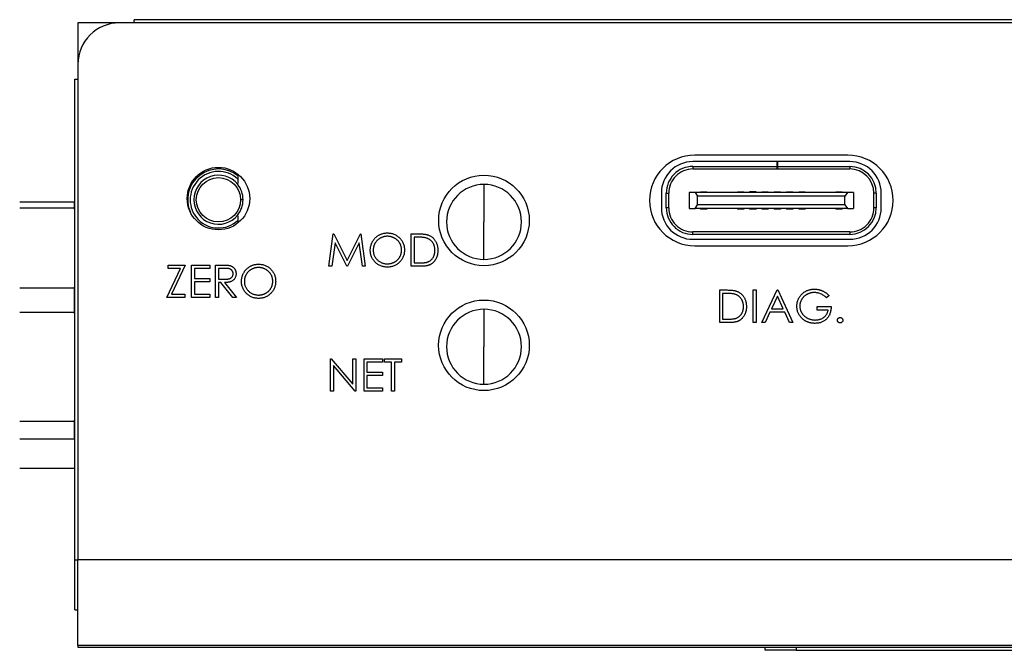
# Model space of a CAD drawing. Header units: millimetres. Extents: x 67 to 392, y 52 to 248.
# Tile 15 of 40: x 141 to 181, y 222 to 248. Entities that reach past the tile are written whole.
import ezdxf

# ---------------------------------------------------------------- set-up
doc = ezdxf.new("R2010")
doc.units = ezdxf.units.MM

msp = doc.modelspace()

# ---------------------------------------------------------------- linework, layer by layer
at = {"color": 7, "linetype": 'Continuous', "lineweight": 25}
for p, q in [((145.995, 247.684), (145.995, 247.811)), ((217.623, 247.811), (145.995, 247.811)), ((143.709, 247.684), (143.709, 245.995)), ((145.398, 247.684), (143.709, 247.684)), ((218.22, 247.684), (145.398, 247.684)), ((143.709, 245.995), (143.709, 225.84)), ((143.582, 225.84), (143.582, 245.398)), ((143.582, 245.398), (143.709, 245.398)), ((175.014, 242.299), (168.791, 242.299)), ((172.146, 242.038), (168.711, 242.038)), ((168.711, 241.838), (172.146, 241.838)), ((168.711, 241.838), (168.711, 241.738)), ((172.146, 241.838), (172.146, 242.038)), ((172.156, 242.038), (172.146, 242.038)), ((172.146, 241.738), (172.146, 241.838)), ((172.156, 242.038), (172.156, 241.838)), ((175.091, 242.038), (172.156, 242.038)), ((172.156, 241.838), (175.091, 241.838)), ((172.156, 241.838), (172.156, 241.738)), ((175.091, 241.838), (175.091, 241.738)), ((150.209, 241.532), (150.209, 241.47)), ((168.711, 241.738), (172.146, 241.738)), ((172.156, 241.738), (172.146, 241.738)), ((172.156, 241.738), (175.091, 241.738)), ((150.209, 241.327), (150.209, 241.146)), ((160.219, 241.109), (160.219, 239.585)), ((167.431, 240.758), (167.431, 240.158)), ((167.631, 240.158), (167.631, 240.758)), ((167.631, 240.758), (167.731, 240.758)), ((167.731, 240.158), (167.731, 240.758)), ((168.556, 240.783), (168.556, 240.133)), ((168.806, 240.783), (168.556, 240.783)), ((168.806, 240.783), (168.906, 240.633)), ((174.996, 240.783), (168.806, 240.783)), ((168.906, 240.283), (168.906, 240.633)), ((174.896, 240.633), (168.906, 240.633)), ((169.021, 240.808), (169.281, 240.808)), ((169.021, 240.783), (169.021, 240.808)), ((169.281, 240.783), (169.281, 240.808)), ((170.521, 240.783), (170.521, 240.808)), ((170.521, 240.808), (170.781, 240.808)), ((170.781, 240.783), (170.781, 240.808)), ((171.281, 240.808), (171.021, 240.808)), ((171.021, 240.808), (171.021, 240.783)), ((171.281, 240.783), (171.281, 240.808)), ((171.521, 240.783), (171.521, 240.808)), ((171.521, 240.808), (171.781, 240.808)), ((171.781, 240.783), (171.781, 240.808)), ((172.021, 240.783), (172.021, 240.808)), ((172.021, 240.808), (172.281, 240.808)), ((172.281, 240.783), (172.281, 240.808)), ((172.521, 240.808), (172.781, 240.808)), ((172.521, 240.783), (172.521, 240.808)), ((172.781, 240.783), (172.781, 240.808)), ((173.021, 240.783), (173.021, 240.808)), ((173.021, 240.808), (173.281, 240.808)), ((173.281, 240.783), (173.281, 240.808)), ((174.521, 240.808), (174.781, 240.808)), ((174.521, 240.783), (174.521, 240.808)), ((174.781, 240.783), (174.781, 240.808)), ((174.996, 240.783), (174.896, 240.633)), ((174.896, 240.283), (174.896, 240.633)), ((175.246, 240.783), (174.996, 240.783)), ((175.246, 240.783), (175.246, 240.133)), ((176.171, 240.758), (176.071, 240.758)), ((176.071, 240.158), (176.071, 240.758)), ((176.171, 240.758), (176.171, 240.158)), ((176.371, 240.158), (176.371, 240.758)), ((141.343, 240.407), (143.575, 240.407)), ((143.575, 240.14), (143.575, 240.407)), ((168.806, 240.133), (168.906, 240.283)), ((174.896, 240.283), (168.906, 240.283)), ((174.896, 240.283), (174.996, 240.133)), ((143.575, 240.14), (141.343, 240.14)), ((143.582, 240.055), (143.575, 240.14)), ((150.209, 239.832), (150.209, 239.647)), ((167.731, 240.158), (167.631, 240.158)), ((168.556, 240.133), (168.806, 240.133)), ((174.996, 240.133), (168.806, 240.133)), ((169.021, 240.133), (169.021, 240.108)), ((169.281, 240.108), (169.021, 240.108)), ((169.281, 240.133), (169.281, 240.108)), ((170.521, 240.133), (170.521, 240.108)), ((170.781, 240.108), (170.521, 240.108)), ((170.781, 240.133), (170.781, 240.108)), ((171.021, 240.133), (171.021, 240.108)), ((171.281, 240.108), (171.021, 240.108)), ((171.281, 240.133), (171.281, 240.108)), ((171.521, 240.133), (171.521, 240.108)), ((171.781, 240.108), (171.521, 240.108)), ((171.781, 240.133), (171.781, 240.108)), ((172.021, 240.133), (172.021, 240.108)), ((172.281, 240.108), (172.021, 240.108)), ((172.281, 240.133), (172.281, 240.108)), ((172.521, 240.133), (172.521, 240.108)), ((172.781, 240.108), (172.521, 240.108)), ((172.781, 240.133), (172.781, 240.108)), ((173.021, 240.133), (173.021, 240.108)), ((173.281, 240.108), (173.021, 240.108)), ((173.281, 240.133), (173.281, 240.108)), ((174.521, 240.133), (174.521, 240.108)), ((174.781, 240.108), (174.521, 240.108)), ((174.781, 240.133), (174.781, 240.108)), ((174.996, 240.133), (175.246, 240.133)), ((176.171, 240.158), (176.071, 240.158)), ((160.219, 238.061), (160.219, 239.585)), ((153.918, 237.778), (154.093, 239.101)), ((154.093, 239.101), (154.11, 239.101)), ((154.11, 239.101), (154.656, 238.015)), ((154.656, 238.015), (155.201, 239.101)), ((155.201, 239.101), (155.218, 239.101)), ((155.218, 239.101), (155.394, 237.778)), ((157.259, 239.101), (157.527, 239.101)), ((157.259, 237.778), (157.259, 239.101)), ((168.711, 239.078), (168.711, 239.178)), ((175.091, 239.178), (168.711, 239.178)), ((175.091, 239.078), (168.711, 239.078)), ((175.091, 239.178), (175.091, 239.078)), ((154.164, 238.732), (154.038, 237.778)), ((154.644, 237.778), (154.164, 238.732)), ((155.148, 238.729), (154.671, 237.778)), ((155.275, 237.778), (155.148, 238.729)), ((157.471, 238.965), (157.378, 238.965)), ((157.378, 238.965), (157.378, 237.914)), ((168.711, 238.878), (175.091, 238.878)), ((168.791, 238.616), (175.014, 238.616)), ((147.375, 237.831), (148.07, 237.831)), ((147.375, 237.695), (147.375, 237.831)), ((148.07, 237.831), (147.516, 236.644)), ((148.325, 237.831), (149.071, 237.831)), ((148.325, 236.508), (148.325, 237.831)), ((149.071, 237.831), (149.071, 237.695)), ((149.308, 237.831), (149.573, 237.831)), ((149.308, 236.508), (149.308, 237.831)), ((157.378, 237.914), (157.53, 237.914)), ((147.324, 236.508), (147.879, 237.695)), ((147.879, 237.695), (147.375, 237.695)), ((148.444, 237.695), (148.444, 237.288)), ((149.071, 237.695), (148.444, 237.695)), ((149.427, 237.695), (149.427, 237.254)), ((149.675, 237.695), (149.427, 237.695)), ((154.038, 237.778), (153.918, 237.778)), ((154.671, 237.778), (154.644, 237.778)), ((155.394, 237.778), (155.275, 237.778)), ((157.669, 237.778), (157.259, 237.778)), ((148.444, 237.288), (149.071, 237.288)), ((148.444, 237.153), (148.444, 236.644)), ((149.071, 237.153), (148.444, 237.153)), ((149.071, 237.288), (149.071, 237.153)), ((149.427, 237.254), (149.669, 237.252)), ((149.427, 237.119), (149.427, 236.508)), ((149.524, 237.119), (149.427, 237.119)), ((150.01, 236.508), (149.524, 237.119)), ((149.67, 237.119), (150.157, 236.508)), ((141.343, 236.899), (143.575, 236.899)), ((143.575, 236.899), (143.582, 236.984)), ((143.575, 235.903), (143.575, 236.899)), ((147.516, 236.644), (148.053, 236.644)), ((148.053, 236.644), (148.053, 236.508)), ((148.444, 236.644), (149.071, 236.644)), ((149.071, 236.644), (149.071, 236.508)), ((169.804, 236.815), (170.072, 236.815)), ((169.804, 235.492), (169.804, 236.815)), ((170.016, 236.679), (169.923, 236.679)), ((169.923, 236.679), (169.923, 235.628)), ((171.161, 236.815), (171.28, 236.815)), ((171.161, 235.492), (171.161, 236.815)), ((171.28, 236.815), (171.28, 235.492)), ((171.517, 235.492), (172.145, 236.815)), ((172.145, 236.815), (172.162, 236.815)), ((172.162, 236.815), (172.772, 235.492)), ((148.053, 236.508), (147.324, 236.508)), ((149.071, 236.508), (148.325, 236.508)), ((149.427, 236.508), (149.308, 236.508)), ((150.157, 236.508), (150.01, 236.508)), ((172.152, 236.557), (171.913, 236.052)), ((172.385, 236.052), (172.152, 236.557)), ((174.248, 236.589), (174.146, 236.493)), ((143.575, 235.903), (141.343, 235.903)), ((143.582, 235.788), (143.575, 235.903)), ((160.219, 236.029), (160.219, 234.505)), ((171.848, 235.916), (171.647, 235.492)), ((172.448, 235.916), (171.848, 235.916)), ((171.913, 236.052), (172.385, 236.052)), ((172.643, 235.492), (172.448, 235.916)), ((173.773, 236.137), (174.333, 236.137)), ((173.773, 236.001), (173.773, 236.137)), ((174.214, 236.001), (173.773, 236.001)), ((170.214, 235.492), (169.804, 235.492)), ((169.923, 235.628), (170.075, 235.628)), ((171.28, 235.492), (171.161, 235.492)), ((171.647, 235.492), (171.517, 235.492)), ((172.772, 235.492), (172.643, 235.492)), ((160.219, 232.981), (160.219, 234.505)), ((153.986, 234.021), (154.011, 234.021)), ((153.986, 232.698), (153.986, 234.021)), ((154.011, 234.021), (154.885, 232.98)), ((154.885, 234.021), (155.004, 234.021)), ((154.885, 232.98), (154.885, 234.021)), ((155.004, 234.021), (155.004, 232.698)), ((155.343, 234.021), (156.089, 234.021)), ((155.343, 232.698), (155.343, 234.021)), ((155.462, 233.885), (155.462, 233.478)), ((156.089, 233.885), (155.462, 233.885)), ((156.089, 234.021), (156.089, 233.885)), ((156.174, 234.021), (156.869, 234.021)), ((156.174, 233.885), (156.174, 234.021)), ((156.462, 233.885), (156.174, 233.885)), ((156.462, 232.698), (156.462, 233.885)), ((156.581, 233.885), (156.581, 232.698)), ((156.869, 233.885), (156.581, 233.885)), ((156.869, 234.021), (156.869, 233.885)), ((154.105, 233.737), (154.105, 232.698)), ((154.977, 232.698), (154.105, 233.737)), ((155.462, 233.478), (156.089, 233.478)), ((156.089, 233.478), (156.089, 233.343)), ((155.462, 233.343), (155.462, 232.834)), ((156.089, 233.343), (155.462, 233.343)), ((154.105, 232.698), (153.986, 232.698)), ((155.004, 232.698), (154.977, 232.698)), ((156.089, 232.698), (155.343, 232.698)), ((155.462, 232.834), (156.089, 232.834)), ((156.089, 232.834), (156.089, 232.698)), ((156.581, 232.698), (156.462, 232.698)), ((141.343, 231.477), (143.575, 231.477)), ((143.575, 231.477), (143.582, 231.592)), ((143.575, 230.747), (143.575, 231.477)), ((143.575, 230.747), (141.343, 230.747)), ((141.343, 229.561), (143.575, 229.561)), ((143.582, 225.84), (143.709, 225.84)), ((143.582, 223.808), (143.582, 225.84)), ((219.909, 225.84), (143.709, 225.84)), ((143.709, 222.348), (143.709, 225.84)), ((143.582, 223.808), (143.709, 223.808)), ((219.909, 222.348), (143.709, 222.348)), ((143.709, 222.348), (143.709, 222.284)), ((143.709, 222.284), (171.649, 222.284)), ((171.422, 222.344), (171.422, 222.348)), ((171.649, 222.157), (171.649, 222.284)), ((171.649, 222.284), (172.919, 222.284)), ((172.919, 222.284), (172.919, 222.157)), ((172.919, 222.284), (189.429, 222.284)), ((172.919, 222.157), (171.649, 222.157)), ((172.919, 222.157), (189.429, 222.157))]:
    msp.add_line(p, q, dxfattribs=at)
for centre, radius in [((149.424, 240.534), 1.27), ((160.219, 239.645), 1.841), ((149.424, 240.487), 0.9), ((160.219, 234.565), 1.842)]:
    msp.add_circle(centre, radius, dxfattribs=at)
for centre, radius, start, end in [((145.398, 245.995), 1.689, 90, 180), ((168.791, 240.458), 1.842, 90, 270), ((175.014, 240.458), 1.842, 270, 90), ((168.711, 240.758), 1.28, 90, 180), ((168.711, 240.758), 1.08, 90, 180.0059), ((175.091, 240.758), 1.28, 0, 90), ((175.091, 240.758), 1.08, 360, 90), ((149.424, 240.487), 1.25, 51.0949, 204.1698), ((149.424, 240.487), 1.15, 46.9494, 313.0506), ((149.424, 240.487), 1, 38.2756, 321.7244), ((168.711, 240.758), 0.98, 90, 180.0033), ((175.091, 240.758), 0.98, 0, 90), ((149.424, 240.487), 0.999, 360, 38.2273), ((160.219, 239.585), 1.524, 90, 180), ((160.219, 239.585), 1.524, 0, 90), ((149.424, 240.487), 0.999, 321.7727, 360), ((168.711, 240.158), 1.28, 180, 270.0001), ((168.711, 240.158), 1.08, 180, 270.0001), ((168.711, 240.158), 0.98, 180, 270.0002), ((175.091, 240.158), 1.28, 270.0001, 0), ((175.091, 240.158), 1.08, 270, 0), ((175.091, 240.158), 0.98, 269.9999, 0), ((160.219, 239.585), 1.524, 180, 270), ((160.219, 239.585), 1.524, 270, 0), ((160.219, 234.505), 1.524, 90, 180), ((160.219, 234.505), 1.524, 0, 90), ((160.219, 234.505), 1.524, 180, 270), ((160.219, 234.505), 1.524, 270, 0)]:
    msp.add_arc(centre, radius, start, end, dxfattribs=at)
for points, knots in [([(150.209, 241.46), (150.209, 241.46), (150.209, 241.459), (150.209, 241.456), (150.209, 241.453), (150.209, 241.448), (150.209, 241.442), (150.209, 241.436), (150.209, 241.428), (150.209, 241.419), (150.209, 241.407), (150.209, 241.393), (150.209, 241.379), (150.209, 241.362), (150.209, 241.345), (150.209, 241.327)], [0.0007252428, 0.0007252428, 0.0007252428, 0.0007252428, 0.0007481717, 0.0007481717, 0.0007481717, 0.0007796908, 0.0007796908, 0.0007796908, 0.0008109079, 0.0008109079, 0.0008109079, 0.0008562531, 0.0008562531, 0.0008562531, 0.0009082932, 0.0009082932, 0.0009082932, 0.0009082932]), ([(150.209, 241.106), (150.209, 241.106), (150.209, 241.106), (150.209, 241.106), (150.209, 241.106), (150.209, 241.105)], [0, 0, 0, 0, 0.5, 0.5, 1, 1, 1, 1]), ([(150.423, 240.487), (150.42, 240.487), (150.409, 240.487), (150.372, 240.487), (150.348, 240.487), (150.324, 240.487)], [0, 0, 0, 0, 0.5, 0.5, 1, 1, 1, 1]), ([(150.209, 239.869), (150.209, 239.868), (150.209, 239.868), (150.209, 239.868), (150.209, 239.868), (150.209, 239.868)], [0, 0, 0, 0, 0.5, 0.5, 1, 1, 1, 1]), ([(150.209, 239.647), (150.209, 239.628), (150.209, 239.599), (150.209, 239.573), (150.209, 239.563)], [0, 0, 0, 0, 0.61309, 1, 1, 1, 1]), ([(155.597, 238.434), (155.598, 238.449), (155.598, 238.481), (155.603, 238.527), (155.61, 238.573), (155.62, 238.618), (155.633, 238.661), (155.649, 238.705), (155.667, 238.747), (155.689, 238.788), (155.713, 238.827), (155.739, 238.865), (155.767, 238.9), (155.798, 238.933), (155.83, 238.964), (155.865, 238.992), (155.901, 239.019), (155.94, 239.043), (155.98, 239.065), (156.021, 239.083), (156.063, 239.099), (156.106, 239.112), (156.149, 239.122), (156.193, 239.129), (156.239, 239.134), (156.269, 239.135), (156.284, 239.135)], [0, 0, 0, 0, 0.043209, 0.085873, 0.12812, 0.170152, 0.211918, 0.253753, 0.296006, 0.338443, 0.381015, 0.42282, 0.464089, 0.505126, 0.545975, 0.586985, 0.628339, 0.670084, 0.711992, 0.753039, 0.794049, 0.834886, 0.875498, 0.916547, 0.958004, 1, 1, 1, 1]), ([(156.29, 238.999), (156.278, 238.999), (156.253, 238.999), (156.215, 238.995), (156.179, 238.989), (156.143, 238.981), (156.107, 238.97), (156.072, 238.957), (156.037, 238.941), (156.003, 238.924), (155.97, 238.904), (155.939, 238.883), (155.91, 238.86), (155.883, 238.835), (155.857, 238.809), (155.833, 238.781), (155.812, 238.751), (155.792, 238.72), (155.774, 238.687), (155.758, 238.654), (155.745, 238.62), (155.735, 238.584), (155.726, 238.548), (155.721, 238.511), (155.717, 238.473), (155.716, 238.447), (155.716, 238.434)], [0, 0, 0, 0, 0.042023, 0.083645, 0.124984, 0.166247, 0.207702, 0.249631, 0.291742, 0.334743, 0.37746, 0.419556, 0.461044, 0.502096, 0.542891, 0.583801, 0.624864, 0.666225, 0.707399, 0.748557, 0.789655, 0.83074, 0.87207, 0.913993, 0.956498, 1, 1, 1, 1]), ([(156.284, 239.135), (156.309, 239.134), (156.357, 239.133), (156.428, 239.124), (156.495, 239.108), (156.56, 239.086), (156.621, 239.057), (156.68, 239.023), (156.735, 238.982), (156.787, 238.935), (156.834, 238.884), (156.875, 238.829), (156.91, 238.771), (156.939, 238.711), (156.961, 238.647), (156.977, 238.581), (156.986, 238.511), (156.988, 238.464), (156.988, 238.44)], [0, 0, 0, 0, 0.06657, 0.130749, 0.193413, 0.254989, 0.316114, 0.377262, 0.439401, 0.502971, 0.566525, 0.628231, 0.689091, 0.749345, 0.81017, 0.87161, 0.934869, 1, 1, 1, 1]), ([(156.869, 238.44), (156.869, 238.453), (156.869, 238.479), (156.865, 238.516), (156.859, 238.553), (156.851, 238.589), (156.84, 238.623), (156.827, 238.657), (156.812, 238.69), (156.794, 238.722), (156.774, 238.753), (156.753, 238.782), (156.729, 238.81), (156.703, 238.836), (156.676, 238.86), (156.646, 238.883), (156.614, 238.904), (156.581, 238.924), (156.547, 238.942), (156.512, 238.957), (156.476, 238.97), (156.44, 238.981), (156.403, 238.989), (156.366, 238.995), (156.328, 238.999), (156.303, 238.999), (156.29, 238.999)], [0, 0, 0, 0, 0.042915, 0.08513, 0.126473, 0.167453, 0.207976, 0.248249, 0.28875, 0.32967, 0.370537, 0.411129, 0.451819, 0.492406, 0.533486, 0.575263, 0.617441, 0.660672, 0.70394, 0.746868, 0.789079, 0.831104, 0.873238, 0.915166, 0.957381, 1, 1, 1, 1]), ([(157.527, 239.101), (157.55, 239.101), (157.595, 239.1), (157.66, 239.098), (157.72, 239.095), (157.775, 239.09), (157.825, 239.083), (157.87, 239.075), (157.91, 239.065), (157.935, 239.057), (157.946, 239.053)], [0, 0, 0, 0, 0.164289, 0.317406, 0.458844, 0.589367, 0.707831, 0.81577, 0.91288, 1, 1, 1, 1]), ([(157.946, 239.053), (157.962, 239.047), (157.992, 239.036), (158.035, 239.014), (158.076, 238.989), (158.114, 238.962), (158.149, 238.931), (158.182, 238.897), (158.212, 238.86), (158.24, 238.82), (158.265, 238.777), (158.286, 238.732), (158.304, 238.686), (158.319, 238.637), (158.331, 238.586), (158.339, 238.533), (158.344, 238.479), (158.345, 238.442), (158.345, 238.423)], [0, 0, 0, 0, 0.061545, 0.121694, 0.181155, 0.239875, 0.298702, 0.357647, 0.417605, 0.478494, 0.540407, 0.602345, 0.665004, 0.728559, 0.793651, 0.860534, 0.929236, 1, 1, 1, 1]), ([(157.878, 238.928), (157.867, 238.931), (157.843, 238.938), (157.805, 238.945), (157.761, 238.951), (157.713, 238.956), (157.66, 238.96), (157.601, 238.963), (157.538, 238.965), (157.494, 238.965), (157.471, 238.965)], [0, 0, 0, 0, 0.084319, 0.179285, 0.286583, 0.405111, 0.535593, 0.67819, 0.832976, 1, 1, 1, 1]), ([(158.226, 238.423), (158.226, 238.439), (158.226, 238.469), (158.221, 238.514), (158.214, 238.556), (158.204, 238.598), (158.191, 238.637), (158.175, 238.675), (158.156, 238.711), (158.134, 238.745), (158.11, 238.777), (158.084, 238.807), (158.055, 238.834), (158.024, 238.858), (157.991, 238.88), (157.955, 238.899), (157.918, 238.915), (157.891, 238.924), (157.878, 238.928)], [0, 0, 0, 0, 0.0701512, 0.1378126, 0.2032262, 0.2671741, 0.330024, 0.3917943, 0.4530844, 0.5143339, 0.575, 0.6348655, 0.6941163, 0.7534416, 0.8131258, 0.8740797, 0.936007, 1, 1, 1, 1]), ([(156.295, 237.744), (156.271, 237.745), (156.224, 237.746), (156.154, 237.756), (156.088, 237.771), (156.024, 237.793), (155.963, 237.822), (155.905, 237.857), (155.85, 237.898), (155.799, 237.945), (155.751, 237.996), (155.71, 238.051), (155.675, 238.108), (155.647, 238.168), (155.624, 238.231), (155.609, 238.296), (155.599, 238.364), (155.598, 238.41), (155.597, 238.434)], [0, 0, 0, 0, 0.065819, 0.129747, 0.192072, 0.253459, 0.31457, 0.37628, 0.439026, 0.503267, 0.567493, 0.629705, 0.691, 0.751452, 0.812004, 0.87315, 0.935635, 1, 1, 1, 1]), ([(155.716, 238.434), (155.717, 238.415), (155.718, 238.377), (155.726, 238.322), (155.739, 238.269), (155.757, 238.219), (155.781, 238.17), (155.81, 238.124), (155.845, 238.081), (155.884, 238.04), (155.927, 238.002), (155.972, 237.97), (156.02, 237.942), (156.07, 237.919), (156.122, 237.901), (156.176, 237.889), (156.232, 237.881), (156.271, 237.88), (156.29, 237.88)], [0, 0, 0, 0, 0.064504, 0.1268993, 0.1877465, 0.2481497, 0.3085861, 0.369583, 0.431827, 0.4961797, 0.5606679, 0.6235045, 0.6852604, 0.7465368, 0.8083274, 0.8704862, 0.9343169, 1, 1, 1, 1]), ([(156.29, 237.88), (156.303, 237.88), (156.329, 237.88), (156.368, 237.884), (156.406, 237.89), (156.443, 237.898), (156.479, 237.908), (156.515, 237.921), (156.55, 237.936), (156.584, 237.953), (156.616, 237.972), (156.647, 237.993), (156.676, 238.016), (156.704, 238.041), (156.729, 238.067), (156.753, 238.094), (156.774, 238.124), (156.794, 238.155), (156.812, 238.188), (156.827, 238.221), (156.84, 238.256), (156.851, 238.291), (156.859, 238.327), (156.865, 238.364), (156.869, 238.402), (156.869, 238.427), (156.869, 238.44)], [0, 0, 0, 0, 0.043633, 0.086538, 0.129177, 0.171436, 0.213416, 0.255266, 0.297369, 0.339941, 0.382347, 0.423953, 0.464871, 0.505572, 0.546003, 0.586568, 0.627065, 0.668271, 0.709549, 0.750428, 0.791096, 0.832027, 0.873136, 0.914611, 0.956956, 1, 1, 1, 1]), ([(156.988, 238.44), (156.988, 238.416), (156.986, 238.369), (156.976, 238.3), (156.961, 238.234), (156.939, 238.171), (156.91, 238.11), (156.875, 238.052), (156.834, 237.997), (156.787, 237.946), (156.736, 237.899), (156.681, 237.857), (156.624, 237.822), (156.563, 237.794), (156.5, 237.771), (156.434, 237.756), (156.365, 237.746), (156.319, 237.745), (156.295, 237.744)], [0, 0, 0, 0, 0.065227, 0.128569, 0.19032, 0.251378, 0.312388, 0.373789, 0.436431, 0.500567, 0.564687, 0.627136, 0.688455, 0.749246, 0.810155, 0.871671, 0.934773, 1, 1, 1, 1]), ([(158.345, 238.423), (158.345, 238.406), (158.344, 238.374), (158.34, 238.327), (158.334, 238.281), (158.324, 238.236), (158.313, 238.193), (158.298, 238.151), (158.281, 238.111), (158.262, 238.073), (158.24, 238.037), (158.217, 238.002), (158.192, 237.971), (158.166, 237.942), (158.138, 237.915), (158.108, 237.89), (158.077, 237.869), (158.044, 237.849), (158.008, 237.832), (157.97, 237.818), (157.928, 237.805), (157.883, 237.795), (157.834, 237.787), (157.782, 237.782), (157.727, 237.779), (157.689, 237.778), (157.669, 237.778)], [0, 0, 0, 0, 0.046081, 0.090807, 0.134295, 0.177024, 0.218823, 0.260244, 0.30108, 0.341614, 0.381583, 0.42012, 0.458075, 0.494738, 0.531195, 0.566934, 0.602713, 0.638327, 0.674853, 0.713467, 0.754442, 0.797815, 0.843989, 0.893072, 0.944963, 1, 1, 1, 1]), ([(157.908, 237.947), (157.92, 237.952), (157.944, 237.96), (157.979, 237.975), (158.011, 237.994), (158.041, 238.014), (158.069, 238.037), (158.095, 238.062), (158.12, 238.089), (158.142, 238.119), (158.162, 238.151), (158.179, 238.185), (158.194, 238.22), (158.206, 238.258), (158.215, 238.297), (158.221, 238.337), (158.226, 238.38), (158.226, 238.408), (158.226, 238.423)], [0, 0, 0, 0, 0.062415, 0.123338, 0.183125, 0.241783, 0.300579, 0.35968, 0.418882, 0.479531, 0.540851, 0.602303, 0.664463, 0.727806, 0.792895, 0.859672, 0.928464, 1, 1, 1, 1]), ([(149.573, 237.831), (149.591, 237.831), (149.625, 237.831), (149.673, 237.83), (149.718, 237.828), (149.757, 237.827), (149.793, 237.824), (149.823, 237.821), (149.85, 237.818), (149.866, 237.814), (149.873, 237.813)], [0, 0, 0, 0, 0.176258, 0.338434, 0.484822, 0.617158, 0.734698, 0.837385, 0.926372, 1, 1, 1, 1]), ([(149.873, 237.813), (149.883, 237.811), (149.902, 237.806), (149.929, 237.796), (149.956, 237.784), (149.981, 237.771), (150.004, 237.755), (150.026, 237.737), (150.047, 237.718), (150.066, 237.696), (150.083, 237.674), (150.098, 237.649), (150.111, 237.624), (150.121, 237.597), (150.13, 237.569), (150.136, 237.539), (150.139, 237.509), (150.139, 237.488), (150.14, 237.477)], [0, 0, 0, 0, 0.064217, 0.127064, 0.188745, 0.249132, 0.309453, 0.369827, 0.43065, 0.492352, 0.554072, 0.61569, 0.676798, 0.738439, 0.801317, 0.865185, 0.931641, 1, 1, 1, 1]), ([(150.36, 237.164), (150.36, 237.179), (150.361, 237.211), (150.365, 237.257), (150.372, 237.303), (150.383, 237.348), (150.396, 237.391), (150.411, 237.435), (150.43, 237.477), (150.452, 237.518), (150.476, 237.557), (150.502, 237.595), (150.53, 237.63), (150.561, 237.663), (150.593, 237.694), (150.628, 237.722), (150.664, 237.749), (150.703, 237.773), (150.743, 237.795), (150.784, 237.813), (150.826, 237.829), (150.868, 237.842), (150.912, 237.852), (150.956, 237.859), (151.001, 237.864), (151.032, 237.865), (151.047, 237.865)], [0, 0, 0, 0, 0.043209, 0.085873, 0.12812, 0.170152, 0.211918, 0.253753, 0.296006, 0.338443, 0.381015, 0.42282, 0.464089, 0.505126, 0.545975, 0.586985, 0.628339, 0.670084, 0.711992, 0.753039, 0.794049, 0.834886, 0.875498, 0.916547, 0.958004, 1, 1, 1, 1]), ([(151.047, 237.865), (151.071, 237.864), (151.12, 237.863), (151.19, 237.854), (151.258, 237.838), (151.323, 237.816), (151.384, 237.787), (151.442, 237.753), (151.498, 237.712), (151.549, 237.665), (151.596, 237.614), (151.638, 237.559), (151.673, 237.501), (151.701, 237.441), (151.724, 237.377), (151.739, 237.311), (151.749, 237.241), (151.75, 237.194), (151.751, 237.17)], [0, 0, 0, 0, 0.06657, 0.130749, 0.193413, 0.254989, 0.316114, 0.377262, 0.439401, 0.502971, 0.566525, 0.628231, 0.689091, 0.749345, 0.81017, 0.87161, 0.934869, 1, 1, 1, 1]), ([(157.53, 237.914), (157.552, 237.914), (157.594, 237.914), (157.654, 237.916), (157.709, 237.918), (157.759, 237.922), (157.804, 237.927), (157.844, 237.932), (157.878, 237.939), (157.899, 237.945), (157.908, 237.947)], [0, 0, 0, 0, 0.171901, 0.330628, 0.475549, 0.606746, 0.725024, 0.829742, 0.921323, 1, 1, 1, 1]), ([(149.669, 237.252), (149.681, 237.252), (149.703, 237.252), (149.734, 237.254), (149.764, 237.256), (149.791, 237.258), (149.816, 237.262), (149.839, 237.266), (149.859, 237.271), (149.883, 237.278), (149.909, 237.291), (149.938, 237.308), (149.963, 237.33), (149.984, 237.356), (150, 237.383), (150.012, 237.413), (150.02, 237.445), (150.02, 237.467), (150.021, 237.477)], [0, 0, 0, 0, 0.071668, 0.138913, 0.201185, 0.259124, 0.312255, 0.360682, 0.405086, 0.445102, 0.518778, 0.589462, 0.658462, 0.727283, 0.796322, 0.863175, 0.930949, 1, 1, 1, 1]), ([(150.14, 237.477), (150.139, 237.46), (150.138, 237.425), (150.128, 237.375), (150.111, 237.329), (150.088, 237.286), (150.059, 237.247), (150.025, 237.212), (149.984, 237.184), (149.946, 237.164), (149.912, 237.151), (149.885, 237.142), (149.855, 237.136), (149.822, 237.129), (149.788, 237.125), (149.751, 237.121), (149.711, 237.119), (149.684, 237.119), (149.67, 237.119)], [0, 0, 0, 0, 0.0787802, 0.1537206, 0.2267135, 0.2991912, 0.37119, 0.4430064, 0.5166892, 0.5932172, 0.6338729, 0.6769891, 0.7228995, 0.7719586, 0.8242113, 0.8793787, 0.9379481, 1, 1, 1, 1]), ([(150.021, 237.477), (150.02, 237.488), (150.019, 237.509), (150.012, 237.54), (150, 237.569), (149.983, 237.596), (149.963, 237.621), (149.939, 237.642), (149.912, 237.66), (149.887, 237.671), (149.864, 237.678), (149.845, 237.683), (149.823, 237.687), (149.798, 237.69), (149.771, 237.692), (149.741, 237.694), (149.709, 237.695), (149.687, 237.695), (149.675, 237.695)], [0, 0, 0, 0, 0.068814, 0.136365, 0.204019, 0.273064, 0.342913, 0.410965, 0.479169, 0.549308, 0.587652, 0.630647, 0.678879, 0.731934, 0.791111, 0.855283, 0.925086, 1, 1, 1, 1]), ([(151.053, 237.729), (151.04, 237.729), (151.015, 237.729), (150.978, 237.725), (150.941, 237.719), (150.905, 237.711), (150.87, 237.7), (150.834, 237.687), (150.8, 237.671), (150.766, 237.654), (150.733, 237.634), (150.702, 237.613), (150.673, 237.59), (150.645, 237.565), (150.62, 237.539), (150.596, 237.511), (150.574, 237.481), (150.555, 237.45), (150.537, 237.417), (150.521, 237.384), (150.508, 237.35), (150.498, 237.314), (150.489, 237.278), (150.483, 237.241), (150.479, 237.203), (150.479, 237.177), (150.479, 237.164)], [0, 0, 0, 0, 0.0420233, 0.0836449, 0.1249838, 0.1662475, 0.2077016, 0.2496311, 0.2917418, 0.3347429, 0.3774602, 0.4195563, 0.4610442, 0.5020963, 0.5428907, 0.5838008, 0.6248636, 0.6662247, 0.7073992, 0.7485567, 0.7896546, 0.8307397, 0.8720701, 0.9139934, 0.9564981, 1, 1, 1, 1]), ([(151.632, 237.17), (151.632, 237.183), (151.632, 237.209), (151.628, 237.246), (151.622, 237.283), (151.614, 237.319), (151.603, 237.353), (151.59, 237.387), (151.575, 237.42), (151.557, 237.452), (151.537, 237.483), (151.515, 237.512), (151.491, 237.54), (151.466, 237.566), (151.438, 237.59), (151.409, 237.613), (151.377, 237.634), (151.344, 237.654), (151.31, 237.672), (151.274, 237.687), (151.239, 237.7), (151.203, 237.711), (151.166, 237.719), (151.129, 237.725), (151.091, 237.729), (151.066, 237.729), (151.053, 237.729)], [0, 0, 0, 0, 0.0429151, 0.08513, 0.1264733, 0.167453, 0.2079763, 0.2482494, 0.28875, 0.3296699, 0.3705373, 0.4111286, 0.4518189, 0.4924059, 0.5334859, 0.5752631, 0.6174406, 0.6606717, 0.7039402, 0.7468675, 0.7890793, 0.831104, 0.873238, 0.9151658, 0.9573807, 1, 1, 1, 1]), ([(151.058, 236.474), (151.034, 236.475), (150.986, 236.476), (150.917, 236.486), (150.85, 236.501), (150.787, 236.523), (150.726, 236.552), (150.668, 236.587), (150.613, 236.628), (150.561, 236.675), (150.514, 236.726), (150.473, 236.781), (150.438, 236.838), (150.41, 236.898), (150.387, 236.961), (150.372, 237.026), (150.362, 237.094), (150.361, 237.14), (150.36, 237.164)], [0, 0, 0, 0, 0.065819, 0.129747, 0.192072, 0.253459, 0.31457, 0.37628, 0.439026, 0.503267, 0.567493, 0.629705, 0.691, 0.751452, 0.812004, 0.87315, 0.935635, 1, 1, 1, 1]), ([(150.479, 237.164), (150.479, 237.145), (150.48, 237.107), (150.488, 237.052), (150.501, 236.999), (150.52, 236.949), (150.544, 236.9), (150.573, 236.854), (150.607, 236.811), (150.646, 236.77), (150.689, 236.732), (150.735, 236.7), (150.782, 236.672), (150.832, 236.649), (150.884, 236.631), (150.939, 236.619), (150.995, 236.611), (151.033, 236.61), (151.053, 236.61)], [0, 0, 0, 0, 0.064504, 0.126899, 0.187747, 0.24815, 0.308586, 0.369583, 0.431827, 0.49618, 0.560668, 0.623504, 0.68526, 0.746537, 0.808327, 0.870486, 0.934317, 1, 1, 1, 1]), ([(151.053, 236.61), (151.066, 236.61), (151.092, 236.61), (151.13, 236.614), (151.168, 236.62), (151.205, 236.628), (151.242, 236.638), (151.278, 236.651), (151.312, 236.666), (151.346, 236.683), (151.379, 236.702), (151.41, 236.723), (151.439, 236.746), (151.466, 236.771), (151.492, 236.797), (151.516, 236.824), (151.537, 236.854), (151.557, 236.885), (151.575, 236.918), (151.59, 236.951), (151.603, 236.986), (151.614, 237.021), (151.622, 237.057), (151.628, 237.094), (151.632, 237.132), (151.632, 237.157), (151.632, 237.17)], [0, 0, 0, 0, 0.043633, 0.086538, 0.129177, 0.171436, 0.213416, 0.255266, 0.297369, 0.339941, 0.382347, 0.423953, 0.464871, 0.505572, 0.546003, 0.586568, 0.627065, 0.668271, 0.709549, 0.750428, 0.791096, 0.832027, 0.873136, 0.914611, 0.956956, 1, 1, 1, 1]), ([(151.751, 237.17), (151.75, 237.146), (151.749, 237.099), (151.739, 237.03), (151.724, 236.964), (151.702, 236.901), (151.673, 236.84), (151.638, 236.782), (151.597, 236.727), (151.55, 236.676), (151.499, 236.629), (151.444, 236.587), (151.386, 236.552), (151.326, 236.524), (151.263, 236.501), (151.197, 236.486), (151.128, 236.476), (151.081, 236.475), (151.058, 236.474)], [0, 0, 0, 0, 0.065227, 0.128569, 0.19032, 0.251378, 0.312388, 0.373789, 0.436431, 0.500567, 0.564687, 0.627136, 0.688455, 0.749246, 0.810155, 0.871671, 0.934773, 1, 1, 1, 1]), ([(170.423, 236.642), (170.412, 236.645), (170.388, 236.652), (170.349, 236.659), (170.306, 236.665), (170.258, 236.67), (170.204, 236.674), (170.146, 236.677), (170.083, 236.679), (170.039, 236.679), (170.016, 236.679)], [0, 0, 0, 0, 0.084319, 0.179285, 0.286583, 0.405111, 0.535593, 0.67819, 0.832976, 1, 1, 1, 1]), ([(170.072, 236.815), (170.095, 236.815), (170.14, 236.814), (170.204, 236.812), (170.265, 236.809), (170.319, 236.804), (170.37, 236.797), (170.415, 236.789), (170.455, 236.779), (170.48, 236.771), (170.491, 236.767)], [0, 0, 0, 0, 0.164289, 0.317406, 0.458844, 0.589367, 0.707831, 0.81577, 0.91288, 1, 1, 1, 1]), ([(170.771, 236.137), (170.771, 236.153), (170.771, 236.183), (170.766, 236.228), (170.759, 236.27), (170.749, 236.312), (170.736, 236.351), (170.72, 236.389), (170.701, 236.425), (170.679, 236.459), (170.655, 236.491), (170.629, 236.521), (170.6, 236.548), (170.569, 236.572), (170.536, 236.594), (170.5, 236.613), (170.462, 236.629), (170.436, 236.638), (170.423, 236.642)], [0, 0, 0, 0, 0.070151, 0.137813, 0.203226, 0.267174, 0.330024, 0.391794, 0.453084, 0.514334, 0.575, 0.634865, 0.694116, 0.753442, 0.813126, 0.87408, 0.936007, 1, 1, 1, 1]), ([(170.491, 236.767), (170.507, 236.761), (170.537, 236.75), (170.58, 236.728), (170.621, 236.703), (170.659, 236.676), (170.694, 236.645), (170.727, 236.611), (170.757, 236.574), (170.785, 236.534), (170.81, 236.491), (170.831, 236.446), (170.849, 236.4), (170.864, 236.351), (170.876, 236.3), (170.884, 236.247), (170.889, 236.193), (170.89, 236.156), (170.89, 236.137)], [0, 0, 0, 0, 0.061545, 0.121694, 0.181155, 0.239875, 0.298702, 0.357647, 0.417605, 0.478494, 0.540407, 0.602345, 0.665004, 0.728559, 0.793651, 0.860534, 0.929236, 1, 1, 1, 1]), ([(172.942, 236.154), (172.942, 236.17), (172.943, 236.201), (172.948, 236.246), (172.954, 236.292), (172.965, 236.336), (172.978, 236.379), (172.994, 236.422), (173.012, 236.464), (173.034, 236.504), (173.058, 236.544), (173.085, 236.581), (173.113, 236.616), (173.144, 236.649), (173.177, 236.679), (173.212, 236.708), (173.249, 236.734), (173.289, 236.758), (173.329, 236.779), (173.372, 236.798), (173.416, 236.814), (173.461, 236.827), (173.507, 236.836), (173.555, 236.843), (173.604, 236.848), (173.637, 236.849), (173.654, 236.849)], [0, 0, 0, 0, 0.042039, 0.083544, 0.124643, 0.165303, 0.206171, 0.246971, 0.288329, 0.329987, 0.371797, 0.412738, 0.453459, 0.494001, 0.534381, 0.574952, 0.615892, 0.65725, 0.699007, 0.740486, 0.782325, 0.824567, 0.867041, 0.9105, 0.954619, 1, 1, 1, 1]), ([(173.65, 236.713), (173.637, 236.713), (173.611, 236.713), (173.573, 236.709), (173.536, 236.703), (173.498, 236.695), (173.462, 236.684), (173.425, 236.671), (173.39, 236.656), (173.355, 236.638), (173.321, 236.619), (173.289, 236.597), (173.258, 236.574), (173.23, 236.549), (173.204, 236.522), (173.18, 236.494), (173.157, 236.464), (173.137, 236.433), (173.119, 236.4), (173.104, 236.367), (173.09, 236.334), (173.08, 236.3), (173.071, 236.265), (173.065, 236.23), (173.062, 236.195), (173.061, 236.171), (173.061, 236.159)], [0, 0, 0, 0, 0.042841, 0.085571, 0.127719, 0.170068, 0.212787, 0.255482, 0.298877, 0.342861, 0.386528, 0.429532, 0.471886, 0.513729, 0.555082, 0.596535, 0.63812, 0.679822, 0.721331, 0.761888, 0.802199, 0.841806, 0.88106, 0.920633, 0.960101, 1, 1, 1, 1]), ([(174.146, 236.493), (174.128, 236.51), (174.091, 236.544), (174.032, 236.589), (173.97, 236.627), (173.906, 236.658), (173.841, 236.682), (173.777, 236.7), (173.713, 236.711), (173.671, 236.713), (173.65, 236.713)], [0, 0, 0, 0, 0.136144, 0.269043, 0.398517, 0.5271, 0.652283, 0.77168, 0.887495, 1, 1, 1, 1]), ([(173.654, 236.849), (173.667, 236.849), (173.694, 236.848), (173.735, 236.845), (173.775, 236.84), (173.814, 236.834), (173.852, 236.825), (173.89, 236.814), (173.928, 236.802), (173.965, 236.787), (174.001, 236.771), (174.037, 236.752), (174.073, 236.731), (174.108, 236.707), (174.144, 236.681), (174.179, 236.652), (174.214, 236.622), (174.237, 236.6), (174.248, 236.589)], [0, 0, 0, 0, 0.061617, 0.122179, 0.182216, 0.241864, 0.30096, 0.359969, 0.419033, 0.478069, 0.537993, 0.59896, 0.661321, 0.725248, 0.79122, 0.858746, 0.928318, 1, 1, 1, 1]), ([(170.89, 236.137), (170.89, 236.12), (170.889, 236.088), (170.885, 236.041), (170.879, 235.995), (170.869, 235.95), (170.858, 235.907), (170.843, 235.865), (170.826, 235.825), (170.807, 235.787), (170.785, 235.751), (170.762, 235.716), (170.737, 235.685), (170.711, 235.656), (170.683, 235.629), (170.653, 235.604), (170.622, 235.583), (170.589, 235.563), (170.553, 235.546), (170.515, 235.532), (170.473, 235.519), (170.428, 235.509), (170.379, 235.501), (170.327, 235.496), (170.272, 235.493), (170.234, 235.492), (170.214, 235.492)], [0, 0, 0, 0, 0.046081, 0.090807, 0.134295, 0.177024, 0.218823, 0.260244, 0.30108, 0.341614, 0.381583, 0.42012, 0.458075, 0.494738, 0.531195, 0.566934, 0.602713, 0.638327, 0.674853, 0.713467, 0.754442, 0.797815, 0.843989, 0.893072, 0.944963, 1, 1, 1, 1]), ([(170.453, 235.661), (170.465, 235.666), (170.489, 235.674), (170.523, 235.689), (170.555, 235.708), (170.586, 235.728), (170.614, 235.751), (170.64, 235.776), (170.664, 235.803), (170.687, 235.833), (170.706, 235.865), (170.724, 235.899), (170.739, 235.934), (170.75, 235.972), (170.76, 236.011), (170.766, 236.051), (170.77, 236.094), (170.771, 236.122), (170.771, 236.137)], [0, 0, 0, 0, 0.062415, 0.123338, 0.183125, 0.241783, 0.300579, 0.35968, 0.418882, 0.479531, 0.540851, 0.602303, 0.664463, 0.727806, 0.792895, 0.859672, 0.928464, 1, 1, 1, 1]), ([(173.104, 235.708), (173.091, 235.724), (173.066, 235.756), (173.033, 235.808), (173.005, 235.861), (172.982, 235.916), (172.964, 235.973), (172.951, 236.031), (172.944, 236.092), (172.943, 236.133), (172.942, 236.154)], [0, 0, 0, 0, 0.127896, 0.253668, 0.376738, 0.499344, 0.621999, 0.745699, 0.871345, 1, 1, 1, 1]), ([(173.061, 236.159), (173.061, 236.147), (173.062, 236.123), (173.065, 236.086), (173.072, 236.051), (173.081, 236.015), (173.092, 235.98), (173.107, 235.946), (173.123, 235.912), (173.143, 235.878), (173.164, 235.846), (173.188, 235.816), (173.213, 235.787), (173.241, 235.76), (173.27, 235.734), (173.301, 235.711), (173.335, 235.689), (173.37, 235.669), (173.407, 235.652), (173.444, 235.636), (173.483, 235.623), (173.522, 235.613), (173.562, 235.604), (173.603, 235.598), (173.645, 235.594), (173.674, 235.594), (173.688, 235.594)], [0, 0, 0, 0, 0.038994, 0.077882, 0.116652, 0.155416, 0.194618, 0.234261, 0.274547, 0.315667, 0.35702, 0.398083, 0.439098, 0.479833, 0.521274, 0.562841, 0.605292, 0.648409, 0.691727, 0.735149, 0.778369, 0.821661, 0.865524, 0.909731, 0.954523, 1, 1, 1, 1]), ([(174.333, 236.137), (174.332, 236.111), (174.331, 236.062), (174.322, 235.99), (174.308, 235.921), (174.288, 235.857), (174.263, 235.797), (174.232, 235.741), (174.195, 235.689), (174.154, 235.641), (174.108, 235.598), (174.057, 235.56), (174.003, 235.529), (173.945, 235.503), (173.884, 235.483), (173.818, 235.468), (173.749, 235.46), (173.702, 235.459), (173.677, 235.458)], [0, 0, 0, 0, 0.071272, 0.139493, 0.204635, 0.267406, 0.328446, 0.388397, 0.447734, 0.507392, 0.566768, 0.625478, 0.684067, 0.743248, 0.804033, 0.866499, 0.931723, 1, 1, 1, 1]), ([(173.688, 235.594), (173.705, 235.594), (173.739, 235.595), (173.788, 235.6), (173.836, 235.609), (173.881, 235.621), (173.925, 235.637), (173.966, 235.657), (174.005, 235.68), (174.043, 235.706), (174.077, 235.736), (174.108, 235.767), (174.135, 235.801), (174.159, 235.837), (174.178, 235.875), (174.194, 235.915), (174.207, 235.957), (174.212, 235.986), (174.214, 236.001)], [0, 0, 0, 0, 0.07063, 0.138694, 0.204918, 0.269441, 0.332636, 0.395302, 0.457764, 0.520657, 0.582852, 0.643315, 0.70258, 0.760908, 0.81949, 0.878269, 0.938491, 1, 1, 1, 1]), ([(170.075, 235.628), (170.097, 235.628), (170.139, 235.628), (170.199, 235.63), (170.254, 235.632), (170.304, 235.636), (170.349, 235.641), (170.388, 235.646), (170.423, 235.653), (170.444, 235.659), (170.453, 235.661)], [0, 0, 0, 0, 0.171901, 0.330628, 0.475549, 0.606746, 0.725024, 0.829742, 0.921323, 1, 1, 1, 1]), ([(173.677, 235.458), (173.663, 235.458), (173.633, 235.459), (173.59, 235.462), (173.547, 235.466), (173.506, 235.473), (173.466, 235.482), (173.427, 235.493), (173.39, 235.506), (173.353, 235.52), (173.318, 235.537), (173.284, 235.556), (173.251, 235.576), (173.219, 235.599), (173.188, 235.623), (173.159, 235.65), (173.131, 235.678), (173.113, 235.698), (173.104, 235.708)], [0, 0, 0, 0, 0.069237, 0.136557, 0.202094, 0.266464, 0.329769, 0.391879, 0.453271, 0.514115, 0.57439, 0.634142, 0.693923, 0.754152, 0.81447, 0.875661, 0.937348, 1, 1, 1, 1]), ([(174.587, 235.585), (174.588, 235.593), (174.588, 235.607), (174.595, 235.628), (174.605, 235.647), (174.619, 235.664), (174.636, 235.678), (174.655, 235.688), (174.676, 235.694), (174.69, 235.695), (174.697, 235.696)], [0, 0, 0, 0, 0.129097, 0.252046, 0.373905, 0.501038, 0.628171, 0.751376, 0.872426, 1, 1, 1, 1]), ([(174.697, 235.475), (174.69, 235.475), (174.676, 235.476), (174.655, 235.483), (174.636, 235.493), (174.619, 235.507), (174.605, 235.524), (174.595, 235.543), (174.588, 235.564), (174.588, 235.578), (174.587, 235.585)], [0, 0, 0, 0, 0.1277566, 0.2494144, 0.3727965, 0.5001113, 0.6286099, 0.7506434, 0.8737684, 1, 1, 1, 1]), ([(174.697, 235.696), (174.705, 235.695), (174.719, 235.694), (174.74, 235.688), (174.759, 235.678), (174.776, 235.664), (174.79, 235.647), (174.801, 235.628), (174.806, 235.607), (174.807, 235.593), (174.808, 235.585)], [0, 0, 0, 0, 0.127519, 0.249986, 0.371792, 0.49887, 0.625948, 0.748492, 0.870959, 1, 1, 1, 1]), ([(174.808, 235.585), (174.807, 235.578), (174.806, 235.564), (174.801, 235.543), (174.79, 235.524), (174.776, 235.507), (174.759, 235.493), (174.74, 235.483), (174.719, 235.476), (174.705, 235.475), (174.697, 235.475)], [0, 0, 0, 0, 0.126178, 0.248821, 0.37154, 0.499984, 0.627244, 0.749226, 0.872298, 1, 1, 1, 1]), ([(143.709, 230.154), (143.709, 230.137), (143.709, 230.101), (143.709, 230.06), (143.709, 230.027), (143.709, 230.003), (143.709, 229.988), (143.709, 229.984), (143.709, 229.984), (143.709, 229.984)], [0, 0, 0, 0, 0.164212, 0.32784, 0.491187, 0.654556, 0.818249, 0.982567, 1, 1, 1, 1])]:
    msp.add_open_spline(points, degree=3, knots=knots, dxfattribs=at)

doc.saveas('drawing.dxf')
